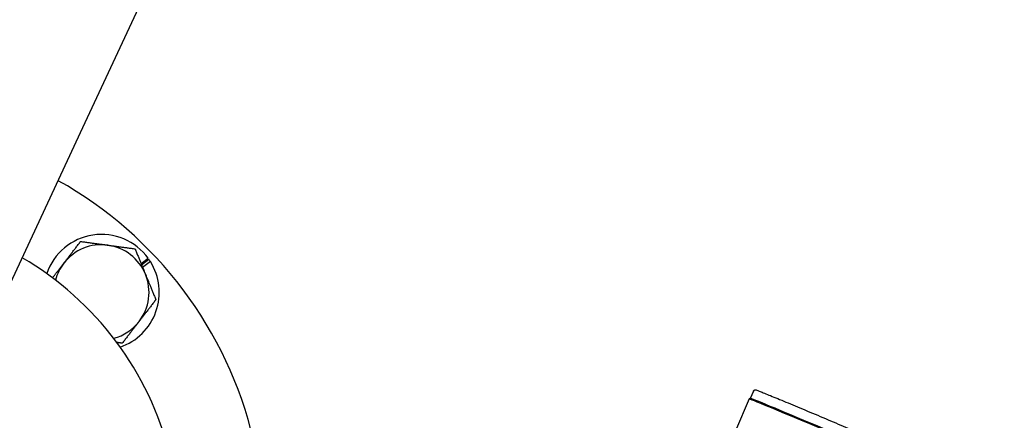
# Model space of a CAD drawing. Header units: inches. Extents: x 36 to 1719, y -84 to 1122.
# Tile 55 of 256: x 425.33 to 431.15, y 321.41 to 323.77. Entities that reach past the tile are written whole.
import ezdxf

# ---------------------------------------------------------------- set-up
doc = ezdxf.new("R2010")
doc.units = ezdxf.units.IN
doc.header["$LTSCALE"] = 48
doc.header["$MEASUREMENT"] = 0
doc.layers.add('Visible (ANSI)', color=7, linetype='Continuous', lineweight=30)

msp = doc.modelspace()

# ---------------------------------------------------------------- linework, layer by layer
at = {"layer": 'Visible (ANSI)'}
for p, q in [((425.70776, 323.13458), (427.18587, 326.30439)), ((424.86252, 321.32197), (425.70776, 323.13458)), ((426.05097, 322.33063), (426.09289, 322.36204)), ((426.05368, 322.32401), (426.09691, 322.3564)), ((426.10607, 322.34255), (426.06017, 322.30816)), ((429.66837, 321.5782), (429.64999, 321.5347)), ((429.64225, 321.53154), (429.56258, 321.34296)), ((429.65002, 321.53471), (429.64228, 321.53157))]:
    msp.add_line(p, q, dxfattribs=at)
msp.add_circle((422.3504, 315.10877), 23.75, dxfattribs=at)
for centre, radius, start, end in [((424.40253, 320.74693), 2.375, 325.615108, 60.801521), ((425.81674, 322.16114), 0.3415, 36.036124, 161.101884), ((425.81674, 322.16114), 0.281, 82.27697, 142.27697), ((425.81674, 322.16114), 0.281, 22.27697, 82.27697), ((424.40253, 320.74693), 1.875, 328.493399, 59.679039), ((425.81674, 322.16114), 0.3415, 32.08793, 34.873863), ((425.81674, 322.16114), 0.281, 142.27697, 165.078669), ((425.81674, 322.16114), 0.3415, 288.898116, 32.08793), ((425.81674, 322.16114), 0.281, 322.27697, 22.27697), ((425.81674, 322.16114), 0.281, 284.921331, 322.27697)]:
    msp.add_arc(centre, radius, start, end, dxfattribs=at)
for centre, major_axis, start_param, end_param in [((430.04118, 321.36301), (0.39894, -0.16853), 0, 3.1415926), ((430.04348, 321.36845), (0.3935, -0.16623), 0.0100012, 3.1315914)]:
    msp.add_ellipse(centre, major_axis=major_axis, ratio=0.0100006, start_param=start_param, end_param=end_param, dxfattribs=at)
for points, weights in [([(425.59447, 322.33307), (425.64054, 322.39263), (425.69374, 322.46139)], [1, 1.0379548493, 1]), ([(425.69374, 322.46139), (425.77989, 322.44971), (425.8545, 322.43959)], [1, 1.0379548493, 1]), ([(425.8545, 322.43959), (425.92911, 322.42947), (426.01526, 322.41779)], [1, 1.0379548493, 1]), ([(426.01526, 322.41779), (426.04822, 322.33734), (426.07677, 322.26766)], [1, 1.0379548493, 1]), ([(425.52772, 322.24678), (425.56227, 322.29144), (425.59447, 322.33307)], [1.01620379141, 1.0262325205, 1]), ([(426.07677, 322.26766), (426.10531, 322.19799), (426.13827, 322.11754)], [1, 1.0379548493, 1]), ([(426.13827, 322.11754), (426.08507, 322.04877), (426.039, 321.98921)], [1, 1.0379548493, 1]), ([(426.039, 321.98921), (425.99294, 321.92966), (425.93974, 321.86089)], [1, 1.0379548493, 1]), ([(425.93974, 321.86089), (425.92324, 321.86313), (425.9075, 321.86526)], [1, 1.00705258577, 1.01148421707])]:
    msp.add_rational_spline(points, weights, degree=2, dxfattribs=at)
msp.add_open_spline([(429.66837, 321.5782), (429.66889, 321.57943), (429.66963, 321.58056), (429.6713, 321.58245), (429.67223, 321.58316), (429.67409, 321.58431), (429.67497, 321.58465), (429.67659, 321.58517), (429.67728, 321.58529), (429.6786, 321.58546), (429.67914, 321.58547), (429.6804, 321.58545), (429.68089, 321.58538), (429.68257, 321.58513), (429.68315, 321.58495), (429.68905, 321.58327), (429.69798, 321.5798), (429.72971, 321.56729), (429.75192, 321.55832), (429.80621, 321.53612), (429.83819, 321.52292), (429.90879, 321.49358), (429.94739, 321.47746), (430.02731, 321.4439), (430.06862, 321.42647), (430.14979, 321.39208), (430.18963, 321.37512), (430.26381, 321.34339), (430.29814, 321.32861), (430.35783, 321.30274), (430.38317, 321.29165), (430.42239, 321.27424), (430.43613, 321.26798), (430.44583, 321.26324), (430.44745, 321.26242), (430.4495, 321.26128), (430.45008, 321.26096), (430.45145, 321.25999), (430.45197, 321.25968), (430.45328, 321.25828), (430.45359, 321.25793), (430.45441, 321.25683), (430.45498, 321.256), (430.4559, 321.25358), (430.45626, 321.25226), (430.45632, 321.24929), (430.45611, 321.24777), (430.45551, 321.24612), (430.45544, 321.24593), (430.45536, 321.24574)], degree=3, knots=[4.7253538, 4.7253538, 4.7253538, 4.7253538, 4.7287448, 4.7287448, 4.7324651, 4.7324651, 4.7370181, 4.7370181, 4.7425617, 4.7425617, 4.7500827, 4.7500827, 4.7637703, 4.7637703, 4.8059261, 4.8059261, 5.1200853, 5.1200853, 5.4430676, 5.4430676, 5.7635693, 5.7635693, 6.0837483, 6.0837483, 6.40385, 6.40385, 6.7239437, 6.7239437, 7.0440853, 7.0440853, 7.3644231, 7.3644231, 7.6858667, 7.6858667, 7.7764066, 7.7764066, 7.8216765, 7.8216765, 7.8443115, 7.8443115, 7.8500463, 7.8500463, 7.8574111, 7.8574111, 7.8624933, 7.8624933, 7.8664278, 7.8664278, 7.8669464, 7.8669464, 7.8669464, 7.8669464], dxfattribs=at)

doc.saveas('drawing.dxf')
